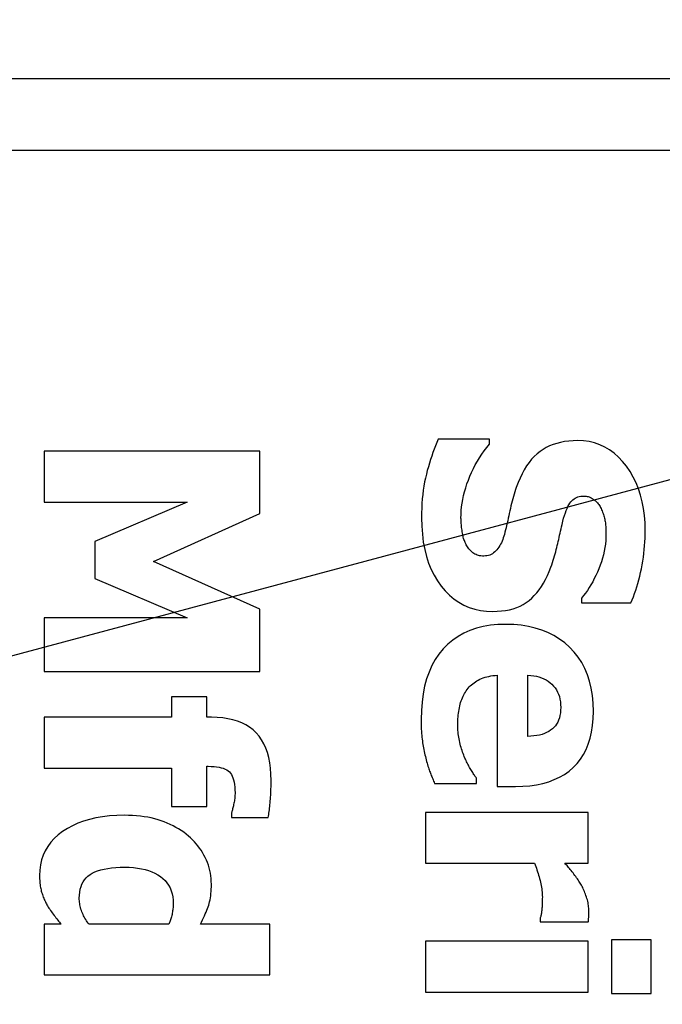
# Model space of a CAD drawing. Header units: millimetres. Extents: x -289 to 305, y -210 to 210.
# Tile 44 of 79: x -63.501 to -62.863, y 140.859 to 141.836. Entities that reach past the tile are written whole.
import ezdxf

# ---------------------------------------------------------------- set-up
doc = ezdxf.new("R2010")
doc.units = ezdxf.units.MM

# ---------------------------------------------------------------- blocks, each defined once
blk = doc.blocks.new('DTL0022')
at = {"color": 3, "linetype": 'Continuous'}
for p, q in [((-231.113556, -61), (-262.886444, -61)), ((-233, -62), (-261, -62)), ((-251.689881, -66.056396), (-251.708649, -66.102295)), ((-251.670456, -66.011352), (-251.689881, -66.056396)), ((-250.95723, -66.011352), (-251.670456, -66.011352)), ((-250.994614, -66.125366), (-250.95723, -66.079834)), ((-250.95723, -66.079834), (-250.95723, -66.011352)), ((-250.02237, -66.06726), (-250.073303, -66.083862)), ((-249.969345, -66.053589), (-250.02237, -66.06726)), ((-249.914215, -66.043091), (-249.969345, -66.053589)), ((-249.856995, -66.035522), (-249.914215, -66.043091)), ((-249.797684, -66.030883), (-249.856995, -66.035522)), ((-249.736267, -66.029419), (-249.797684, -66.030883)), ((-249.653656, -66.032959), (-249.736267, -66.029419)), ((-249.574234, -66.043701), (-249.653656, -66.032959)), ((-249.498032, -66.061523), (-249.574234, -66.043701)), ((-249.425034, -66.086548), (-249.498032, -66.061523)), ((-254.147751, -66.174438), (-257.147736, -66.174438)), ((-257.147736, -66.174438), (-257.147736, -66.883667)), ((-254.147751, -67.042846), (-254.147751, -66.174438)), ((-251.744278, -66.196167), (-251.761124, -66.244262)), ((-251.726792, -66.148803), (-251.744278, -66.196167)), ((-251.708649, -66.102295), (-251.726792, -66.148803)), ((-251.064087, -66.21936), (-251.030243, -66.171875)), ((-251.030243, -66.171875), (-250.994614, -66.125366)), ((-250.296738, -66.212768), (-250.335709, -66.248901)), ((-250.256088, -66.180542), (-250.296738, -66.212768)), ((-250.213532, -66.151855), (-250.256088, -66.180542)), ((-250.168884, -66.126098), (-250.213532, -66.151855)), ((-250.122147, -66.103515), (-250.168884, -66.126098)), ((-250.073303, -66.083862), (-250.122147, -66.103515)), ((-249.355225, -66.11853), (-249.425034, -66.086548)), ((-249.28862, -66.157837), (-249.355225, -66.11853)), ((-249.225235, -66.204223), (-249.28862, -66.157837)), ((-249.165039, -66.25769), (-249.225235, -66.204223)), ((-251.792877, -66.342651), (-251.807785, -66.392944)), ((-251.777313, -66.293091), (-251.792877, -66.342651)), ((-251.761124, -66.244262), (-251.777313, -66.293091)), ((-251.154999, -66.367309), (-251.126465, -66.317016)), ((-251.126465, -66.317016), (-251.096161, -66.2677)), ((-251.096161, -66.2677), (-251.064087, -66.21936)), ((-250.408554, -66.333008), (-250.442444, -66.380981)), ((-250.372986, -66.28894), (-250.408554, -66.333008)), ((-250.335709, -66.248901), (-250.372986, -66.28894)), ((-249.108048, -66.318237), (-249.165039, -66.25769)), ((-249.05426, -66.386108), (-249.108048, -66.318237)), ((-251.822052, -66.444092), (-251.835663, -66.495849)), ((-251.807785, -66.392944), (-251.822052, -66.444092)), ((-251.22995, -66.523559), (-251.206726, -66.470459)), ((-251.206726, -66.470459), (-251.181748, -66.418457)), ((-251.181748, -66.418457), (-251.154999, -66.367309)), ((-250.505142, -66.488891), (-250.533966, -66.548706)), ((-250.47464, -66.432983), (-250.505142, -66.488891)), ((-250.442444, -66.380981), (-250.47464, -66.432983)), ((-249.0047, -66.459106), (-249.05426, -66.386108)), ((-248.960343, -66.535766), (-249.0047, -66.459106)), ((-251.859604, -66.603515), (-251.869568, -66.659912)), ((-251.848297, -66.548828), (-251.859604, -66.603515)), ((-251.835663, -66.495849), (-251.848297, -66.548828)), ((-251.270905, -66.631714), (-251.251373, -66.577514)), ((-251.251373, -66.577514), (-251.22995, -66.523559)), ((-250.561081, -66.612426), (-250.586502, -66.680175)), ((-250.533966, -66.548706), (-250.561081, -66.612426)), ((-248.921204, -66.615967), (-248.960343, -66.535766)), ((-248.887284, -66.699707), (-248.921204, -66.615967)), ((-251.87822, -66.718017), (-251.885529, -66.77771)), ((-251.869568, -66.659912), (-251.87822, -66.718017)), ((-251.317139, -66.79248), (-251.303787, -66.739135)), ((-251.303787, -66.739135), (-251.288376, -66.685547)), ((-251.288376, -66.685547), (-251.270905, -66.631714)), ((-250.606812, -66.741577), (-250.616486, -66.772949)), ((-250.596817, -66.710693), (-250.606812, -66.741577)), ((-250.586502, -66.680175), (-250.596817, -66.710693)), ((-248.858582, -66.786987), (-248.887284, -66.699707)), ((-257.147736, -66.883667), (-255.159165, -66.883667)), ((-255.159165, -66.883667), (-256.442566, -67.429687)), ((-251.896164, -66.902099), (-251.899491, -66.966797)), ((-251.89151, -66.838989), (-251.896164, -66.902099)), ((-251.885529, -66.77771), (-251.89151, -66.838989)), ((-251.344879, -66.950317), (-251.337692, -66.898071)), ((-251.337692, -66.898071), (-251.328446, -66.845459)), ((-251.328446, -66.845459), (-251.317139, -66.79248)), ((-250.64357, -66.869873), (-250.651947, -66.903076)), ((-250.634857, -66.837158), (-250.64357, -66.869873)), ((-250.625839, -66.804809), (-250.634857, -66.837158)), ((-250.616486, -66.772949), (-250.625839, -66.804809)), ((-249.854416, -66.919433), (-249.841309, -66.898559)), ((-249.841309, -66.898559), (-249.827942, -66.880737)), ((-249.827942, -66.880737), (-249.813965, -66.865112)), ((-249.813965, -66.865112), (-249.799057, -66.851318)), ((-249.799057, -66.851318), (-249.783188, -66.839111)), ((-249.783188, -66.839111), (-249.766373, -66.828491)), ((-249.766373, -66.828491), (-249.748612, -66.819458)), ((-249.748612, -66.819458), (-249.729904, -66.812133)), ((-249.729904, -66.812133), (-249.710251, -66.806396)), ((-249.710251, -66.806396), (-249.689652, -66.802368)), ((-249.689652, -66.802368), (-249.668106, -66.799926)), ((-249.668106, -66.799926), (-249.6456, -66.799072)), ((-249.6456, -66.799072), (-249.630036, -66.79956)), ((-249.630036, -66.79956), (-249.614777, -66.801147)), ((-249.614777, -66.801147), (-249.599823, -66.803711)), ((-249.599823, -66.803711), (-249.585159, -66.807251)), ((-249.585159, -66.807251), (-249.570801, -66.811889)), ((-249.570801, -66.811889), (-249.556748, -66.817627)), ((-249.556748, -66.817627), (-249.542999, -66.824218)), ((-249.542999, -66.824218), (-249.529556, -66.831909)), ((-249.529556, -66.831909), (-249.516403, -66.840698)), ((-249.516403, -66.840698), (-249.503555, -66.850464)), ((-249.503555, -66.850464), (-249.491181, -66.860962)), ((-249.491181, -66.860962), (-249.479431, -66.871704)), ((-249.479431, -66.871704), (-249.468292, -66.883056)), ((-249.468292, -66.883056), (-249.457794, -66.894653)), ((-249.457794, -66.894653), (-249.447907, -66.906616)), ((-248.835098, -66.877807), (-248.858582, -66.786987)), ((-248.816834, -66.972168), (-248.835098, -66.877807)), ((-251.901489, -67.033203), (-251.902146, -67.101318)), ((-251.899491, -66.966797), (-251.901489, -67.033203)), ((-251.353104, -67.053955), (-251.350022, -67.002319)), ((-251.350022, -67.002319), (-251.344879, -66.950317)), ((-250.675156, -67.005615), (-250.68245, -67.040283)), ((-250.66774, -66.970947), (-250.675156, -67.005615)), ((-250.660004, -66.936767), (-250.66774, -66.970947)), ((-250.651947, -66.903076), (-250.660004, -66.936767)), ((-249.916016, -67.069458), (-249.904221, -67.033325)), ((-249.904221, -67.033325), (-249.892166, -67.000244)), ((-249.892166, -67.000244), (-249.879837, -66.970337)), ((-249.879837, -66.970337), (-249.867264, -66.943359)), ((-249.867264, -66.943359), (-249.854416, -66.919433)), ((-249.447907, -66.906616), (-249.438645, -66.918945)), ((-249.438645, -66.918945), (-249.430008, -66.931762)), ((-249.430008, -66.931762), (-249.421997, -66.944946)), ((-249.421997, -66.944946), (-249.414627, -66.958374)), ((-249.414627, -66.958374), (-249.407868, -66.97229)), ((-249.407868, -66.97229), (-249.40007, -66.989624)), ((-249.40007, -66.989624), (-249.392792, -67.006714)), ((-249.392792, -67.006714), (-249.386048, -67.023559)), ((-249.386048, -67.023559), (-249.379822, -67.040405)), ((-248.803787, -67.070068), (-248.816834, -66.972168)), ((-255.628601, -67.707763), (-254.147751, -67.042846)), ((-251.902146, -67.101318), (-251.899429, -67.218506)), ((-251.354141, -67.105346), (-251.353104, -67.053955)), ((-251.353989, -67.118652), (-251.354141, -67.105346)), ((-251.353577, -67.132812), (-251.353989, -67.118652)), ((-251.35286, -67.147705), (-251.353577, -67.132812)), ((-251.351883, -67.163452), (-251.35286, -67.147705)), ((-251.350601, -67.180175), (-251.351883, -67.163452)), ((-250.712433, -67.17456), (-250.720123, -67.207153)), ((-250.704819, -67.141601), (-250.712433, -67.17456)), ((-250.697281, -67.108276), (-250.704819, -67.141601)), ((-250.68982, -67.074463), (-250.697281, -67.108276)), ((-250.68245, -67.040283), (-250.68982, -67.074463)), ((-249.949829, -67.195923), (-249.938828, -67.150757)), ((-249.938828, -67.150757), (-249.927551, -67.10852)), ((-249.927551, -67.10852), (-249.916016, -67.069458)), ((-249.379822, -67.040405), (-249.374115, -67.057007)), ((-249.374115, -67.057007), (-249.368942, -67.073364)), ((-249.368942, -67.073364), (-249.364289, -67.089721)), ((-249.364289, -67.089721), (-249.360153, -67.105835)), ((-249.360153, -67.105835), (-249.356537, -67.121704)), ((-249.356537, -67.121704), (-249.353455, -67.137573)), ((-249.353455, -67.137573), (-249.350784, -67.153442)), ((-249.350784, -67.153442), (-249.348389, -67.1698)), ((-249.348389, -67.1698), (-249.346268, -67.186523)), ((-248.79596, -67.171508), (-248.803787, -67.070068)), ((-248.79335, -67.276611), (-248.79596, -67.171508)), ((-251.899429, -67.218506), (-251.891266, -67.33081)), ((-251.34906, -67.197509), (-251.350601, -67.180175)), ((-251.347229, -67.21582), (-251.34906, -67.197509)), ((-251.345108, -67.234863), (-251.347229, -67.21582)), ((-251.342713, -67.254883), (-251.345108, -67.234863)), ((-251.340027, -67.275512), (-251.342713, -67.254883)), ((-251.337052, -67.296264), (-251.340027, -67.275512)), ((-251.33374, -67.316284), (-251.337052, -67.296264)), ((-250.743698, -67.302124), (-250.751709, -67.333008)), ((-250.735764, -67.270874), (-250.743698, -67.302124)), ((-250.727905, -67.239258), (-250.735764, -67.270874)), ((-250.720123, -67.207153), (-250.727905, -67.239258)), ((-249.976914, -67.315063), (-249.9702, -67.285644)), ((-249.9702, -67.285644), (-249.963455, -67.255981)), ((-249.963455, -67.255981), (-249.956665, -67.226074)), ((-249.956665, -67.226074), (-249.949829, -67.195923)), ((-249.346268, -67.186523), (-249.344437, -67.203613)), ((-249.344437, -67.203613), (-249.34288, -67.221191)), ((-249.34288, -67.221191), (-249.341614, -67.239135)), ((-249.341614, -67.239135), (-249.340622, -67.257446)), ((-249.340622, -67.257446), (-249.33992, -67.276123)), ((-249.33992, -67.276123), (-249.339493, -67.295288)), ((-249.339493, -67.295288), (-249.339356, -67.314819)), ((-248.7939, -67.3302), (-248.79335, -67.276611)), ((-256.442566, -67.429687), (-256.442566, -67.943481)), ((-251.891266, -67.33081), (-251.87767, -67.43811)), ((-251.87767, -67.43811), (-251.858627, -67.540527)), ((-251.330124, -67.335327), (-251.33374, -67.316284)), ((-251.326172, -67.353637), (-251.330124, -67.335327)), ((-251.3219, -67.370971), (-251.326172, -67.353637)), ((-251.317307, -67.387573), (-251.3219, -67.370971)), ((-251.312393, -67.403442), (-251.317307, -67.387573)), ((-251.307144, -67.418335), (-251.312393, -67.403442)), ((-251.30159, -67.432495), (-251.307144, -67.418335)), ((-251.2957, -67.4458), (-251.30159, -67.432495)), ((-251.28859, -67.461303), (-251.2957, -67.4458)), ((-250.793518, -67.447387), (-250.804184, -67.468139)), ((-250.783631, -67.425781), (-250.793518, -67.447387)), ((-250.774506, -67.403686), (-250.783631, -67.425781)), ((-250.766144, -67.380737), (-250.774506, -67.403686)), ((-250.758545, -67.357177), (-250.766144, -67.380737)), ((-250.751709, -67.333008), (-250.758545, -67.357177)), ((-250.009857, -67.458984), (-250.003342, -67.430664)), ((-250.003342, -67.430664), (-249.996796, -67.402099)), ((-249.996796, -67.402099), (-249.990219, -67.373291)), ((-249.990219, -67.373291), (-249.983582, -67.34436)), ((-249.983582, -67.34436), (-249.976914, -67.315063)), ((-249.343308, -67.415893), (-249.348236, -67.465942)), ((-249.340347, -67.365478), (-249.343308, -67.415893)), ((-249.339356, -67.314819), (-249.340347, -67.365478)), ((-248.802063, -67.490478), (-248.798248, -67.437133)), ((-248.798248, -67.437133), (-248.795532, -67.383667)), ((-248.795532, -67.383667), (-248.7939, -67.3302)), ((-251.858627, -67.540527), (-251.834152, -67.637939)), ((-251.280914, -67.476318), (-251.28859, -67.461303)), ((-251.272705, -67.490844), (-251.280914, -67.476318)), ((-251.263947, -67.50476), (-251.272705, -67.490844)), ((-251.254654, -67.51831), (-251.263947, -67.50476)), ((-251.244812, -67.531372), (-251.254654, -67.51831)), ((-251.234421, -67.543945), (-251.244812, -67.531372)), ((-251.223496, -67.55603), (-251.234421, -67.543945)), ((-251.212021, -67.567627), (-251.223496, -67.55603)), ((-251.199997, -67.578735), (-251.212021, -67.567627)), ((-251.187317, -67.589111), (-251.199997, -67.578735)), ((-250.884369, -67.576416), (-250.900589, -67.589721)), ((-250.869003, -67.561401), (-250.884369, -67.576416)), ((-250.854477, -67.544555), (-250.869003, -67.561401)), ((-250.840744, -67.526489), (-250.854477, -67.544555)), ((-250.827789, -67.50769), (-250.840744, -67.526489)), ((-250.815598, -67.488281), (-250.827789, -67.50769)), ((-250.804184, -67.468139), (-250.815598, -67.488281)), ((-250.045975, -67.602173), (-250.037842, -67.572876)), ((-250.037842, -67.572876), (-250.030182, -67.543945)), ((-250.030182, -67.543945), (-250.02301, -67.515258)), ((-250.02301, -67.515258), (-250.016327, -67.487182)), ((-250.016327, -67.487182), (-250.009857, -67.458984)), ((-249.364044, -67.565429), (-249.374893, -67.614746)), ((-249.355148, -67.515869), (-249.364044, -67.565429)), ((-249.348236, -67.465942), (-249.355148, -67.515869)), ((-248.812943, -67.597046), (-248.806961, -67.543823)), ((-248.806961, -67.543823), (-248.802063, -67.490478)), ((-254.147751, -68.370605), (-255.628601, -67.707763)), ((-251.834152, -67.637939), (-251.80423, -67.730468)), ((-251.173859, -67.598388), (-251.187317, -67.589111)), ((-251.159592, -67.606567), (-251.173859, -67.598388)), ((-251.144562, -67.613647), (-251.159592, -67.606567)), ((-251.128723, -67.619629), (-251.144562, -67.613647)), ((-251.112122, -67.624511), (-251.128723, -67.619629)), ((-251.094727, -67.628296), (-251.112122, -67.624511)), ((-251.076538, -67.630981), (-251.094727, -67.628296)), ((-251.057572, -67.63269), (-251.076538, -67.630981)), ((-251.037811, -67.633178), (-251.057572, -67.63269)), ((-251.015671, -67.632324), (-251.037811, -67.633178)), ((-250.99437, -67.629638), (-251.015671, -67.632324)), ((-250.973923, -67.625244), (-250.99437, -67.629638)), ((-250.954315, -67.619018), (-250.973923, -67.625244)), ((-250.935562, -67.611084), (-250.954315, -67.619018)), ((-250.917648, -67.601318), (-250.935562, -67.611084)), ((-250.900589, -67.589721), (-250.917648, -67.601318)), ((-250.093933, -67.754638), (-250.083374, -67.723388)), ((-250.083374, -67.723388), (-250.073303, -67.692505)), ((-250.073303, -67.692505), (-250.063706, -67.661987)), ((-250.063706, -67.661987), (-250.054611, -67.631958)), ((-250.054611, -67.631958), (-250.045975, -67.602173)), ((-249.402542, -67.712646), (-249.419327, -67.76123)), ((-249.387741, -67.663818), (-249.402542, -67.712646)), ((-249.374893, -67.614746), (-249.387741, -67.663818)), ((-248.837418, -67.756469), (-248.828171, -67.703369)), ((-248.828171, -67.703369), (-248.820007, -67.650268)), ((-248.820007, -67.650268), (-248.812943, -67.597046)), ((-251.80423, -67.730468), (-251.768875, -67.818115)), ((-251.768875, -67.818115), (-251.728073, -67.900757)), ((-250.153214, -67.904785), (-250.128311, -67.847168)), ((-250.128311, -67.847168), (-250.104981, -67.786255)), ((-250.104981, -67.786255), (-250.093933, -67.754638)), ((-249.458267, -67.856933), (-249.47934, -67.902832)), ((-249.43808, -67.809448), (-249.458267, -67.856933)), ((-249.419327, -67.76123), (-249.43808, -67.809448)), ((-248.859009, -67.861938), (-248.847748, -67.809448)), ((-248.847748, -67.809448), (-248.837418, -67.756469)), ((-256.442566, -67.943481), (-255.159165, -68.489502)), ((-251.728073, -67.900757), (-251.681839, -67.978515)), ((-251.681839, -67.978515), (-251.630158, -68.051269)), ((-250.207642, -68.010498), (-250.179657, -67.959228)), ((-250.179657, -67.959228), (-250.153214, -67.904785)), ((-249.524155, -67.990356), (-249.547882, -68.03186)), ((-249.501312, -67.947387), (-249.524155, -67.990356)), ((-249.47934, -67.902832), (-249.501312, -67.947387)), ((-248.8974, -68.012573), (-248.883835, -67.963501)), ((-248.883835, -67.963501), (-248.871048, -67.913208)), ((-248.871048, -67.913208), (-248.859009, -67.861938)), ((-251.630158, -68.051269), (-251.574005, -68.118042)), ((-251.574005, -68.118042), (-251.514343, -68.177856)), ((-250.300934, -68.145019), (-250.268295, -68.103393)), ((-250.268295, -68.103393), (-250.237198, -68.058593)), ((-250.237198, -68.058593), (-250.207642, -68.010498)), ((-249.598023, -68.110473), (-249.624405, -68.147583)), ((-249.57251, -68.071899), (-249.598023, -68.110473)), ((-249.547882, -68.03186), (-249.57251, -68.071899)), ((-248.942673, -68.153198), (-248.926819, -68.107422)), ((-248.926819, -68.107422), (-248.911728, -68.060547)), ((-248.911728, -68.060547), (-248.8974, -68.012573)), ((-251.514343, -68.177856), (-251.451187, -68.230591)), ((-251.451187, -68.230591), (-251.384522, -68.276245)), ((-250.447495, -68.279663), (-250.408203, -68.250732)), ((-250.408203, -68.250732), (-250.370896, -68.21875)), ((-250.370896, -68.21875), (-250.335144, -68.183471)), ((-250.335144, -68.183471), (-250.300934, -68.145019)), ((-249.651688, -68.183349), (-249.679856, -68.217529)), ((-249.679856, -68.217529), (-249.679856, -68.283935)), ((-249.624405, -68.147583), (-249.651688, -68.183349)), ((-248.994827, -68.283935), (-248.976685, -68.241455)), ((-248.976685, -68.241455), (-248.95929, -68.197876)), ((-248.95929, -68.197876), (-248.942673, -68.153198)), ((-254.147751, -69.239013), (-254.147751, -68.370605)), ((-251.384522, -68.276245), (-251.314346, -68.314941)), ((-251.314346, -68.314941), (-251.240662, -68.346557)), ((-251.240662, -68.346557), (-251.163483, -68.371216)), ((-251.163483, -68.371216), (-251.082779, -68.388794)), ((-251.082779, -68.388794), (-250.998581, -68.399292)), ((-250.998581, -68.399292), (-250.910889, -68.402832)), ((-250.910889, -68.402832), (-250.84964, -68.401367)), ((-250.84964, -68.401367), (-250.790848, -68.396728)), ((-250.790848, -68.396728), (-250.734482, -68.38916)), ((-250.734482, -68.38916), (-250.680557, -68.37854)), ((-250.680557, -68.37854), (-250.629059, -68.364868)), ((-250.629059, -68.364868), (-250.580017, -68.348022)), ((-250.580017, -68.348022), (-250.533402, -68.328247)), ((-250.533402, -68.328247), (-250.489227, -68.305542)), ((-250.489227, -68.305542), (-250.447495, -68.279663)), ((-249.679856, -68.283935), (-248.994827, -68.283935)), ((-255.159165, -68.489502), (-257.147736, -68.489502)), ((-257.147736, -68.489502), (-257.147736, -69.239013)), ((-251.230728, -68.66748), (-251.315369, -68.705078)), ((-251.140885, -68.636841), (-251.230728, -68.66748)), ((-251.045853, -68.612915), (-251.140885, -68.636841)), ((-250.945618, -68.595825), (-251.045853, -68.612915)), ((-250.84018, -68.585571), (-250.945618, -68.595825)), ((-250.729553, -68.582153), (-250.84018, -68.585571)), ((-250.620972, -68.585327), (-250.729553, -68.582153)), ((-250.516876, -68.594848), (-250.620972, -68.585327)), ((-250.417237, -68.61084), (-250.516876, -68.594848)), ((-250.322083, -68.633056), (-250.417237, -68.61084)), ((-250.2314, -68.661743), (-250.322083, -68.633056)), ((-250.145188, -68.696777), (-250.2314, -68.661743)), ((-251.469055, -68.800659), (-251.538101, -68.858764)), ((-251.394806, -68.749511), (-251.469055, -68.800659)), ((-251.315369, -68.705078), (-251.394806, -68.749511)), ((-250.063446, -68.738159), (-250.145188, -68.696777)), ((-249.986176, -68.785888), (-250.063446, -68.738159)), ((-249.913391, -68.839966), (-249.986176, -68.785888)), ((-251.601944, -68.923706), (-251.660141, -68.994995)), ((-251.538101, -68.858764), (-251.601944, -68.923706)), ((-249.845062, -68.900512), (-249.913391, -68.839966)), ((-249.782288, -68.966675), (-249.845062, -68.900512)), ((-251.712204, -69.072265), (-251.758133, -69.155517)), ((-251.660141, -68.994995), (-251.712204, -69.072265)), ((-249.72612, -69.037964), (-249.782288, -68.966675)), ((-249.676544, -69.11438), (-249.72612, -69.037964)), ((-251.758133, -69.155517), (-251.797943, -69.244751)), ((-249.633591, -69.1958), (-249.676544, -69.11438)), ((-249.597244, -69.282226), (-249.633591, -69.1958)), ((-257.147736, -69.239013), (-254.147751, -69.239013)), ((-251.831635, -69.339966), (-251.859192, -69.441162)), ((-251.797943, -69.244751), (-251.831635, -69.339966)), ((-251.134094, -69.367431), (-251.113373, -69.355835)), ((-251.113373, -69.355835), (-251.091705, -69.34497)), ((-251.091705, -69.34497), (-251.069, -69.335083)), ((-251.069, -69.335083), (-251.045273, -69.326172)), ((-251.045273, -69.326172), (-251.020523, -69.318115)), ((-251.020523, -69.318115), (-250.994751, -69.311035)), ((-250.994751, -69.311035), (-250.967941, -69.304809)), ((-250.967941, -69.304809), (-250.940109, -69.29956)), ((-250.940109, -69.29956), (-250.91124, -69.295166)), ((-250.91124, -69.295166), (-250.881363, -69.29187)), ((-250.881363, -69.29187), (-250.850434, -69.289306)), ((-250.850434, -69.289306), (-250.850434, -70.834717)), ((-250.425324, -70.139526), (-250.425324, -69.287353)), ((-250.425324, -69.287353), (-250.383896, -69.290771)), ((-250.383896, -69.290771), (-250.344254, -69.296264)), ((-250.344254, -69.296264), (-250.306366, -69.303955)), ((-250.306366, -69.303955), (-250.270264, -69.313598)), ((-250.270264, -69.313598), (-250.235932, -69.325317)), ((-250.235932, -69.325317), (-250.203369, -69.339233)), ((-250.203369, -69.339233), (-250.172592, -69.355102)), ((-250.172592, -69.355102), (-250.14357, -69.373047)), ((-249.567505, -69.373901), (-249.597244, -69.282226)), ((-251.859192, -69.441162), (-251.880631, -69.54834)), ((-251.281601, -69.504883), (-251.268677, -69.486694)), ((-251.268677, -69.486694), (-251.254883, -69.469238)), ((-251.254883, -69.469238), (-251.240235, -69.452514)), ((-251.240235, -69.452514), (-251.224701, -69.436523)), ((-251.224701, -69.436523), (-251.208313, -69.421264)), ((-251.208313, -69.421264), (-251.191055, -69.406738)), ((-251.191055, -69.406738), (-251.172928, -69.392944)), ((-251.172928, -69.392944), (-251.153946, -69.379883)), ((-251.153946, -69.379883), (-251.134094, -69.367431)), ((-250.14357, -69.373047), (-250.116333, -69.393188)), ((-250.116333, -69.393188), (-250.090866, -69.415283)), ((-250.090866, -69.415283), (-250.06752, -69.439331)), ((-250.06752, -69.439331), (-250.046631, -69.46521)), ((-250.046631, -69.46521), (-250.028183, -69.492798)), ((-250.028183, -69.492798), (-250.012207, -69.522339)), ((-249.544388, -69.470581), (-249.567505, -69.373901)), ((-249.527863, -69.572265), (-249.544388, -69.470581)), ((-254.885163, -69.591552), (-255.376755, -69.591552)), ((-255.376755, -69.591552), (-255.376755, -69.873657)), ((-254.885163, -69.873657), (-254.885163, -69.591552)), ((-251.880631, -69.54834), (-251.89595, -69.661499)), ((-251.351761, -69.646606), (-251.343857, -69.624633)), ((-251.343857, -69.624633), (-251.335251, -69.603149)), ((-251.335251, -69.603149), (-251.325928, -69.582275)), ((-251.325928, -69.582275), (-251.315903, -69.562011)), ((-251.315903, -69.562011), (-251.305176, -69.542358)), ((-251.305176, -69.542358), (-251.293747, -69.523315)), ((-251.293747, -69.523315), (-251.281601, -69.504883)), ((-250.012207, -69.522339), (-249.998688, -69.553467)), ((-249.998688, -69.553467), (-249.987625, -69.586548)), ((-249.987625, -69.586548), (-249.979035, -69.621338)), ((-249.979035, -69.621338), (-249.972885, -69.657959)), ((-249.517945, -69.679077), (-249.527863, -69.572265)), ((-251.89595, -69.661499), (-251.905136, -69.780761)), ((-251.385132, -69.791015), (-251.381058, -69.765747)), ((-251.381058, -69.765747), (-251.376435, -69.740844)), ((-251.376435, -69.740844), (-251.371262, -69.71643)), ((-251.371262, -69.71643), (-251.365463, -69.692627)), ((-251.365463, -69.692627), (-251.358963, -69.669311)), ((-251.358963, -69.669311), (-251.351761, -69.646606)), ((-249.972885, -69.657959), (-249.969193, -69.696411)), ((-249.969193, -69.696411), (-249.967972, -69.736572)), ((-249.967972, -69.736572), (-249.969132, -69.775879)), ((-249.514649, -69.791015), (-249.517945, -69.679077)), ((-255.376755, -69.873657), (-257.147736, -69.873657)), ((-257.147736, -69.873657), (-257.147736, -70.578735)), ((-254.822693, -69.873657), (-254.885163, -69.873657)), ((-254.74176, -69.875854), (-254.822693, -69.873657)), ((-254.664978, -69.882324), (-254.74176, -69.875854)), ((-254.592346, -69.893188), (-254.664978, -69.882324)), ((-254.523865, -69.908447), (-254.592346, -69.893188)), ((-254.459534, -69.927978), (-254.523865, -69.908447)), ((-251.905136, -69.780761), (-251.908203, -69.905883)), ((-251.908203, -69.905883), (-251.90802, -69.940429)), ((-251.39737, -69.924072), (-251.396012, -69.896606)), ((-251.396012, -69.896606), (-251.394104, -69.869507)), ((-251.394104, -69.869507), (-251.391663, -69.842895)), ((-251.391663, -69.842895), (-251.388672, -69.816772)), ((-251.388672, -69.816772), (-251.385132, -69.791015)), ((-249.997177, -69.912109), (-250.01004, -69.94104)), ((-249.986664, -69.881225), (-249.997177, -69.912109)), ((-249.978485, -69.848144), (-249.986664, -69.881225)), ((-249.972641, -69.81311), (-249.978485, -69.848144)), ((-249.969132, -69.775879), (-249.972641, -69.81311)), ((-249.525849, -69.988647), (-249.517441, -69.892456)), ((-249.517441, -69.892456), (-249.514649, -69.791015)), ((-254.399353, -69.951904), (-254.459534, -69.927978)), ((-254.343323, -69.980224), (-254.399353, -69.951904)), ((-254.291443, -70.012939), (-254.343323, -69.980224)), ((-254.243714, -70.049926), (-254.291443, -70.012939)), ((-251.90802, -69.940429), (-251.907517, -69.973877)), ((-251.907517, -69.973877), (-251.906662, -70.006225)), ((-251.906662, -70.006225), (-251.905457, -70.037597)), ((-251.905457, -70.037597), (-251.903916, -70.067749)), ((-251.398453, -69.980346), (-251.398194, -69.952026)), ((-251.398194, -70.005005), (-251.398453, -69.980346)), ((-251.398194, -69.952026), (-251.39737, -69.924072)), ((-251.39737, -70.029419), (-251.398194, -70.005005)), ((-251.396012, -70.053833), (-251.39737, -70.029419)), ((-250.084824, -70.035766), (-250.109268, -70.054443)), ((-250.062622, -70.015258), (-250.084824, -70.035766)), ((-250.042755, -69.992553), (-250.062622, -70.015258)), ((-250.025223, -69.967895), (-250.042755, -69.992553)), ((-250.01004, -69.94104), (-250.025223, -69.967895)), ((-249.539856, -70.079712), (-249.525849, -69.988647)), ((-254.200134, -70.091186), (-254.243714, -70.049926)), ((-254.160706, -70.136963), (-254.200134, -70.091186)), ((-254.125427, -70.187256), (-254.160706, -70.136963)), ((-251.903916, -70.067749), (-251.902039, -70.096924)), ((-251.902039, -70.096924), (-251.899811, -70.125122)), ((-251.899811, -70.125122), (-251.897232, -70.152099)), ((-251.897232, -70.152099), (-251.894318, -70.1781)), ((-251.894318, -70.1781), (-251.891068, -70.203003)), ((-251.394104, -70.078125), (-251.396012, -70.053833)), ((-251.391663, -70.102295), (-251.394104, -70.078125)), ((-251.388672, -70.126465), (-251.391663, -70.102295)), ((-251.385132, -70.150512), (-251.388672, -70.126465)), ((-251.381058, -70.174438), (-251.385132, -70.150512)), ((-251.376435, -70.198364), (-251.381058, -70.174438)), ((-250.381668, -70.137451), (-250.425324, -70.139526)), ((-250.340134, -70.133545), (-250.381668, -70.137451)), ((-250.300751, -70.127685), (-250.340134, -70.133545)), ((-250.263489, -70.120117), (-250.300751, -70.127685)), ((-250.228378, -70.110595), (-250.263489, -70.120117)), ((-250.195389, -70.099365), (-250.228378, -70.110595)), ((-250.164551, -70.086181), (-250.195389, -70.099365)), ((-250.135834, -70.071289), (-250.164551, -70.086181)), ((-250.109268, -70.054443), (-250.135834, -70.071289)), ((-249.584656, -70.246338), (-249.559448, -70.165649)), ((-249.559448, -70.165649), (-249.539856, -70.079712)), ((-254.094299, -70.241943), (-254.125427, -70.187256)), ((-254.067322, -70.301025), (-254.094299, -70.241943)), ((-254.044495, -70.364746), (-254.067322, -70.301025)), ((-251.891068, -70.203003), (-251.887512, -70.227295)), ((-251.887512, -70.227295), (-251.883698, -70.251465)), ((-251.883698, -70.251465), (-251.879624, -70.275512)), ((-251.879624, -70.275512), (-251.875275, -70.299438)), ((-251.875275, -70.299438), (-251.870667, -70.32312)), ((-251.371262, -70.222168), (-251.376435, -70.198364)), ((-251.365647, -70.245727), (-251.371262, -70.222168)), ((-251.359696, -70.268921), (-251.365647, -70.245727)), ((-251.353394, -70.291748), (-251.359696, -70.268921)), ((-251.346756, -70.314087), (-251.353394, -70.291748)), ((-251.339783, -70.336059), (-251.346756, -70.314087)), ((-249.651871, -70.392334), (-249.615463, -70.321899)), ((-249.615463, -70.321899), (-249.584656, -70.246338)), ((-254.025818, -70.432861), (-254.044495, -70.364746)), ((-254.011292, -70.505493), (-254.025818, -70.432861)), ((-251.870667, -70.32312), (-251.865799, -70.346801)), ((-251.865799, -70.346801), (-251.860672, -70.370239)), ((-251.860672, -70.370239), (-251.855286, -70.393554)), ((-251.855286, -70.393554), (-251.84964, -70.416748)), ((-251.84964, -70.416748), (-251.84372, -70.439819)), ((-251.84372, -70.439819), (-251.837692, -70.464233)), ((-251.332459, -70.357544), (-251.339783, -70.336059)), ((-251.324784, -70.378784), (-251.332459, -70.357544)), ((-251.316773, -70.399536), (-251.324784, -70.378784)), ((-251.308426, -70.4198), (-251.316773, -70.399536)), ((-251.299729, -70.439819), (-251.308426, -70.4198)), ((-251.292023, -70.456909), (-251.299729, -70.439819)), ((-251.28418, -70.473877), (-251.292023, -70.456909)), ((-249.741486, -70.517822), (-249.693878, -70.457641)), ((-249.693878, -70.457641), (-249.651871, -70.392334)), ((-257.147736, -70.578735), (-255.376755, -70.578735)), ((-255.376755, -70.578735), (-255.376755, -71.114746)), ((-254.885163, -71.114746), (-254.885163, -70.554565)), ((-254.885163, -70.554565), (-254.86702, -70.554565)), ((-254.86702, -70.554565), (-254.825272, -70.55542)), ((-254.825272, -70.55542), (-254.78627, -70.557739)), ((-254.78627, -70.557739), (-254.75, -70.561645)), ((-254.75, -70.561645), (-254.716477, -70.567016)), ((-254.716477, -70.567016), (-254.6857, -70.573974)), ((-254.6857, -70.573974), (-254.657654, -70.582519)), ((-254.657654, -70.582519), (-254.63234, -70.592651)), ((-254.63234, -70.592651), (-254.609772, -70.604248)), ((-254.000916, -70.582519), (-254.011292, -70.505493)), ((-253.99469, -70.664062), (-254.000916, -70.582519)), ((-251.837692, -70.464233), (-251.83168, -70.487549)), ((-251.83168, -70.487549), (-251.825684, -70.509887)), ((-251.825684, -70.509887), (-251.819702, -70.531128)), ((-251.819702, -70.531128), (-251.813751, -70.551391)), ((-251.813751, -70.551391), (-251.807816, -70.570434)), ((-251.807816, -70.570434), (-251.801911, -70.588501)), ((-251.801911, -70.588501), (-251.796021, -70.605468)), ((-251.276215, -70.4906), (-251.28418, -70.473877)), ((-251.268143, -70.506958), (-251.276215, -70.4906)), ((-251.259949, -70.523193), (-251.268143, -70.506958)), ((-251.251618, -70.539062), (-251.259949, -70.523193)), ((-251.243179, -70.554687), (-251.251618, -70.539062)), ((-251.234619, -70.570068), (-251.243179, -70.554687)), ((-251.225937, -70.585083), (-251.234619, -70.570068)), ((-251.217133, -70.599975), (-251.225937, -70.585083)), ((-249.853119, -70.622558), (-249.794693, -70.572754)), ((-249.794693, -70.572754), (-249.741486, -70.517822)), ((-254.609772, -70.604248), (-254.589951, -70.617431)), ((-254.589951, -70.617431), (-254.572861, -70.632202)), ((-254.572861, -70.632202), (-254.557938, -70.649048)), ((-254.557938, -70.649048), (-254.544571, -70.668701)), ((-254.544571, -70.668701), (-254.532791, -70.690918)), ((-254.532791, -70.690918), (-254.522583, -70.715942)), ((-254.522583, -70.715942), (-254.513931, -70.743774)), ((-253.992615, -70.75), (-253.99469, -70.664062)), ((-251.796021, -70.605468), (-251.790146, -70.621338)), ((-251.790146, -70.621338), (-251.784287, -70.63623)), ((-251.784287, -70.63623), (-251.778397, -70.650634)), ((-251.778397, -70.650634), (-251.7724, -70.665405)), ((-251.7724, -70.665405), (-251.766312, -70.680542)), ((-251.766312, -70.680542), (-251.760117, -70.6958)), ((-251.760117, -70.6958), (-251.753815, -70.711548)), ((-251.753815, -70.711548), (-251.747421, -70.727539)), ((-251.747421, -70.727539), (-251.740921, -70.743774)), ((-251.208359, -70.61438), (-251.217133, -70.599975)), ((-251.199799, -70.628296), (-251.208359, -70.61438)), ((-251.191437, -70.641601), (-251.199799, -70.628296)), ((-251.183273, -70.654419), (-251.191437, -70.641601)), ((-251.175324, -70.666748), (-251.183273, -70.654419)), ((-251.167572, -70.678344), (-251.175324, -70.666748)), ((-251.160004, -70.689575), (-251.167572, -70.678344)), ((-251.152649, -70.700195), (-251.160004, -70.689575)), ((-251.145508, -70.710327), (-251.152649, -70.700195)), ((-251.13855, -70.719848), (-251.145508, -70.710327)), ((-251.13855, -70.794433), (-251.13855, -70.719848)), ((-250.057419, -70.740356), (-249.984482, -70.706299)), ((-249.984482, -70.706299), (-249.916397, -70.666992)), ((-249.916397, -70.666992), (-249.853119, -70.622558)), ((-254.513931, -70.743774), (-254.506867, -70.77417)), ((-254.506867, -70.77417), (-254.501358, -70.807373)), ((-254.501358, -70.807373), (-254.497437, -70.843383)), ((-254.497437, -70.843383), (-254.495072, -70.881958)), ((-253.995377, -70.898193), (-253.994385, -70.869384)), ((-253.994385, -70.869384), (-253.993607, -70.840088)), ((-253.993607, -70.840088), (-253.993057, -70.810547)), ((-253.993057, -70.810547), (-253.992722, -70.780517)), ((-253.992722, -70.780517), (-253.992615, -70.75)), ((-251.740921, -70.743774), (-251.734329, -70.760376)), ((-251.734329, -70.760376), (-251.727616, -70.777221)), ((-251.727616, -70.777221), (-251.720825, -70.794433)), ((-251.720825, -70.794433), (-251.13855, -70.794433)), ((-250.850434, -70.834717), (-250.596573, -70.834717)), ((-250.596573, -70.834717), (-250.494629, -70.832031)), ((-250.494629, -70.832031), (-250.397522, -70.824218)), ((-250.397522, -70.824218), (-250.305237, -70.811157)), ((-250.305237, -70.811157), (-250.217804, -70.792724)), ((-250.217804, -70.792724), (-250.135193, -70.769165)), ((-250.135193, -70.769165), (-250.057419, -70.740356)), ((-254.499069, -71.002197), (-254.501175, -71.018432)), ((-254.497345, -70.985962), (-254.499069, -71.002197)), ((-254.496018, -70.970092), (-254.497345, -70.985962)), ((-254.495056, -70.954345), (-254.496018, -70.970092)), ((-254.495072, -70.881958), (-254.494293, -70.92334)), ((-254.494476, -70.93872), (-254.495056, -70.954345)), ((-254.494293, -70.92334), (-254.494476, -70.93872)), ((-254.001587, -71.009399), (-253.999695, -70.982177)), ((-253.999695, -70.982177), (-253.998047, -70.95459)), ((-253.998047, -70.95459), (-253.996597, -70.926513)), ((-253.996597, -70.926513), (-253.995377, -70.898193)), ((-255.376755, -71.114746), (-254.885163, -71.114746)), ((-254.524277, -71.132812), (-254.527619, -71.146728)), ((-254.520798, -71.11792), (-254.524277, -71.132812)), ((-254.517182, -71.102173), (-254.520798, -71.11792)), ((-254.513428, -71.085449), (-254.517182, -71.102173)), ((-254.509796, -71.068481), (-254.513428, -71.085449)), ((-254.506531, -71.051635), (-254.509796, -71.068481)), ((-254.503662, -71.034912), (-254.506531, -71.051635)), ((-254.501175, -71.018432), (-254.503662, -71.034912)), ((-254.016541, -71.160034), (-254.013687, -71.136718)), ((-254.013687, -71.136718), (-254.010971, -71.112671)), ((-254.010971, -71.112671), (-254.008408, -71.08789)), ((-254.008408, -71.08789), (-254.005982, -71.062378)), ((-254.005982, -71.062378), (-254.003693, -71.036133)), ((-254.003693, -71.036133), (-254.001587, -71.009399)), ((-256.427826, -71.271728), (-256.515625, -71.291992)), ((-256.335724, -71.255859), (-256.427826, -71.271728)), ((-256.239319, -71.244629), (-256.335724, -71.255859)), ((-256.138611, -71.237915), (-256.239319, -71.244629)), ((-256.03357, -71.235595), (-256.138611, -71.237915)), ((-255.975128, -71.236328), (-256.03357, -71.235595)), ((-255.918244, -71.238647), (-255.975128, -71.236328)), ((-255.862946, -71.242553), (-255.918244, -71.238647)), ((-255.809204, -71.247802), (-255.862946, -71.242553)), ((-255.75705, -71.25476), (-255.809204, -71.247802)), ((-255.706452, -71.263183), (-255.75705, -71.25476)), ((-255.65744, -71.273071), (-255.706452, -71.263183)), ((-255.609986, -71.284668), (-255.65744, -71.273071)), ((-254.542175, -71.202881), (-254.544663, -71.211425)), ((-254.544663, -71.211425), (-254.544663, -71.265869)), ((-254.544663, -71.265869), (-254.032898, -71.265869)), ((-254.539536, -71.193481), (-254.542175, -71.202881)), ((-254.536774, -71.183227), (-254.539536, -71.193481)), ((-254.533859, -71.171997), (-254.536774, -71.183227)), ((-254.530808, -71.15979), (-254.533859, -71.171997)), ((-254.527619, -71.146728), (-254.530808, -71.15979)), ((-254.032898, -71.265869), (-254.029343, -71.246093)), ((-254.029343, -71.246093), (-254.02594, -71.225708)), ((-254.02594, -71.225708), (-254.022659, -71.20459)), ((-254.022659, -71.20459), (-254.019531, -71.182617)), ((-254.019531, -71.182617), (-254.016541, -71.160034)), ((-249.585159, -71.197387), (-251.847748, -71.197387)), ((-251.847748, -71.197387), (-251.847748, -71.902466)), ((-249.585159, -71.902466), (-249.585159, -71.197387)), ((-256.753082, -71.380005), (-256.823639, -71.418335)), ((-256.678253, -71.346191), (-256.753082, -71.380005)), ((-256.599091, -71.316894), (-256.678253, -71.346191)), ((-256.515625, -71.291992), (-256.599091, -71.316894)), ((-255.564118, -71.297607), (-255.609986, -71.284668)), ((-255.519806, -71.312133), (-255.564118, -71.297607)), ((-255.476853, -71.328125), (-255.519806, -71.312133)), ((-255.435028, -71.345092), (-255.476853, -71.328125)), ((-255.394333, -71.363403), (-255.435028, -71.345092)), ((-255.354752, -71.382812), (-255.394333, -71.363403)), ((-255.316315, -71.40332), (-255.354752, -71.382812)), ((-255.279007, -71.425049), (-255.316315, -71.40332)), ((-256.950714, -71.508056), (-257.005188, -71.557983)), ((-256.889862, -71.461303), (-256.950714, -71.508056)), ((-256.823639, -71.418335), (-256.889862, -71.461303)), ((-255.242813, -71.447998), (-255.279007, -71.425049)), ((-255.207764, -71.472046), (-255.242813, -71.447998)), ((-255.173828, -71.497314), (-255.207764, -71.472046)), ((-255.141037, -71.523681), (-255.173828, -71.497314)), ((-255.112229, -71.548828), (-255.141037, -71.523681)), ((-255.084656, -71.574951), (-255.112229, -71.548828)), ((-257.094879, -71.667602), (-257.130127, -71.727173)), ((-257.053223, -71.611206), (-257.094879, -71.667602)), ((-257.005188, -71.557983), (-257.053223, -71.611206)), ((-255.058319, -71.602173), (-255.084656, -71.574951)), ((-255.033203, -71.630371), (-255.058319, -71.602173)), ((-255.009308, -71.659668), (-255.033203, -71.630371)), ((-254.986664, -71.690063), (-255.009308, -71.659668)), ((-254.965225, -71.721435), (-254.986664, -71.690063)), ((-257.158936, -71.790039), (-257.181366, -71.856201)), ((-257.130127, -71.727173), (-257.158936, -71.790039)), ((-254.945038, -71.753906), (-254.965225, -71.721435)), ((-254.926071, -71.787353), (-254.945038, -71.753906)), ((-254.908325, -71.821899), (-254.926071, -71.787353)), ((-254.89206, -71.857177), (-254.908325, -71.821899)), ((-257.197388, -71.925415), (-257.207001, -71.998047)), ((-257.181366, -71.856201), (-257.197388, -71.925415)), ((-256.209503, -71.966064), (-256.151886, -71.960937)), ((-256.151886, -71.960937), (-256.090546, -71.957885)), ((-256.090546, -71.957885), (-256.025513, -71.956909)), ((-256.025513, -71.956909), (-255.963257, -71.95813)), ((-255.963257, -71.95813), (-255.903824, -71.962036)), ((-255.903824, -71.962036), (-255.847214, -71.968383)), ((-254.877503, -71.892822), (-254.89206, -71.857177)), ((-254.864655, -71.928955), (-254.877503, -71.892822)), ((-254.853516, -71.965332), (-254.864655, -71.928955)), ((-251.847748, -71.902466), (-250.332642, -71.902466)), ((-250.332642, -71.902466), (-250.323898, -71.925537)), ((-250.323898, -71.925537), (-250.315399, -71.94873)), ((-250.315399, -71.94873), (-250.307129, -71.972046)), ((-249.900437, -71.912597), (-249.909546, -71.902466)), ((-249.909546, -71.902466), (-249.585159, -71.902466)), ((-249.890885, -71.92334), (-249.900437, -71.912597)), ((-249.88086, -71.934814), (-249.890885, -71.92334)), ((-249.870377, -71.947143), (-249.88086, -71.934814)), ((-249.859421, -71.960205), (-249.870377, -71.947143)), ((-249.848007, -71.973999), (-249.859421, -71.960205)), ((-257.207001, -71.998047), (-257.210205, -72.07373)), ((-257.210205, -72.07373), (-257.209992, -72.096435)), ((-257.209992, -72.096435), (-257.209412, -72.118408)), ((-256.562744, -72.10437), (-256.537384, -72.0802)), ((-256.537384, -72.0802), (-256.509064, -72.058593)), ((-256.509064, -72.058593), (-256.477387, -72.039306)), ((-256.477387, -72.039306), (-256.442017, -72.021972)), ((-256.442017, -72.021972), (-256.402924, -72.006714)), ((-256.402924, -72.006714), (-256.360138, -71.99353)), ((-256.360138, -71.99353), (-256.313629, -71.9823)), ((-256.313629, -71.9823), (-256.263428, -71.973144)), ((-256.263428, -71.973144), (-256.209503, -71.966064)), ((-255.847214, -71.968383), (-255.793411, -71.977417)), ((-255.793411, -71.977417), (-255.742447, -71.988891)), ((-255.742447, -71.988891), (-255.69429, -72.002929)), ((-255.69429, -72.002929), (-255.648956, -72.019531)), ((-255.648956, -72.019531), (-255.606445, -72.038818)), ((-255.606445, -72.038818), (-255.566757, -72.060547)), ((-255.566757, -72.060547), (-255.529877, -72.084839)), ((-255.529877, -72.084839), (-255.496201, -72.111694)), ((-254.844101, -72.002197), (-254.853516, -71.965332)), ((-254.836395, -72.03955), (-254.844101, -72.002197)), ((-254.830399, -72.077148), (-254.836395, -72.03955)), ((-254.826126, -72.115234), (-254.830399, -72.077148)), ((-250.307129, -71.972046), (-250.299118, -71.995483)), ((-250.299118, -71.995483), (-250.291336, -72.019165)), ((-250.291336, -72.019165), (-250.283798, -72.042846)), ((-250.283798, -72.042846), (-250.276505, -72.066772)), ((-250.276505, -72.066772), (-250.269455, -72.09082)), ((-250.269455, -72.09082), (-250.26265, -72.114868)), ((-249.836136, -71.988403), (-249.848007, -71.973999)), ((-249.823792, -72.003662), (-249.836136, -71.988403)), ((-249.81099, -72.019775), (-249.823792, -72.003662)), ((-249.797714, -72.036499), (-249.81099, -72.019775)), ((-249.7845, -72.053467), (-249.797714, -72.036499)), ((-249.771805, -72.07019), (-249.7845, -72.053467)), ((-249.759674, -72.086548), (-249.771805, -72.07019)), ((-249.748078, -72.102539), (-249.759674, -72.086548)), ((-257.209412, -72.118408), (-257.208405, -72.13977)), ((-257.208405, -72.13977), (-257.20697, -72.160522)), ((-257.20697, -72.160522), (-257.20517, -72.180542)), ((-257.20517, -72.180542), (-257.202942, -72.199951)), ((-257.202942, -72.199951), (-257.200348, -72.21875)), ((-257.200348, -72.21875), (-257.197296, -72.236816)), ((-257.197296, -72.236816), (-257.193878, -72.254394)), ((-256.644745, -72.262817), (-256.634308, -72.226074)), ((-256.634308, -72.226074), (-256.62088, -72.191894)), ((-256.62088, -72.191894), (-256.604492, -72.160156)), ((-256.604492, -72.160156), (-256.585114, -72.130981)), ((-256.585114, -72.130981), (-256.562744, -72.10437)), ((-255.496201, -72.111694), (-255.466049, -72.140991)), ((-255.466049, -72.140991), (-255.439453, -72.172973)), ((-255.439453, -72.172973), (-255.416413, -72.207275)), ((-255.416413, -72.207275), (-255.396912, -72.244262)), ((-254.823548, -72.153686), (-254.826126, -72.115234)), ((-254.824188, -72.260986), (-254.823075, -72.227417)), ((-254.822693, -72.192627), (-254.823548, -72.153686)), ((-254.823075, -72.227417), (-254.822693, -72.192627)), ((-250.26265, -72.114868), (-250.256088, -72.139282)), ((-250.256088, -72.139282), (-250.249954, -72.163452)), ((-250.249954, -72.163452), (-250.244476, -72.1875)), ((-250.244476, -72.1875), (-250.239639, -72.211425)), ((-250.239639, -72.211425), (-250.235443, -72.234985)), ((-250.235443, -72.234985), (-250.231903, -72.2583)), ((-249.73703, -72.118286), (-249.748078, -72.102539)), ((-249.726517, -72.133789), (-249.73703, -72.118286)), ((-249.716553, -72.148925), (-249.726517, -72.133789)), ((-249.707138, -72.163818), (-249.716553, -72.148925)), ((-249.698258, -72.178344), (-249.707138, -72.163818)), ((-249.689926, -72.192627), (-249.698258, -72.178344)), ((-249.680786, -72.208252), (-249.689926, -72.192627)), ((-249.671921, -72.224243), (-249.680786, -72.208252)), ((-249.6633, -72.240844), (-249.671921, -72.224243)), ((-257.193878, -72.254394), (-257.190064, -72.27124)), ((-257.190064, -72.27124), (-257.185822, -72.287719)), ((-257.185822, -72.287719), (-257.181183, -72.304321)), ((-257.181183, -72.304321), (-257.176148, -72.320923)), ((-257.176148, -72.320923), (-257.170716, -72.337646)), ((-257.170716, -72.337646), (-257.164887, -72.35437)), ((-257.164887, -72.35437), (-257.158631, -72.371093)), ((-257.158631, -72.371093), (-257.151978, -72.387817)), ((-256.658142, -72.388061), (-256.656677, -72.34375)), ((-256.656677, -72.34375), (-256.652191, -72.302002)), ((-256.652191, -72.302002), (-256.644745, -72.262817)), ((-255.396912, -72.244262), (-255.380951, -72.283691)), ((-255.380951, -72.283691), (-255.368546, -72.325683)), ((-255.368546, -72.325683), (-255.35968, -72.370117)), ((-255.35968, -72.370117), (-255.354355, -72.417114)), ((-254.836121, -72.382568), (-254.832016, -72.354004)), ((-254.832016, -72.354004), (-254.828659, -72.324341)), ((-254.828659, -72.324341), (-254.82605, -72.293335)), ((-254.82605, -72.293335), (-254.824188, -72.260986)), ((-250.231903, -72.2583), (-250.229004, -72.281494)), ((-250.229004, -72.281494), (-250.226746, -72.304443)), ((-250.226746, -72.304443), (-250.225128, -72.327148)), ((-250.225128, -72.327148), (-250.224167, -72.349609)), ((-250.224167, -72.349609), (-250.223847, -72.371948)), ((-250.223847, -72.371948), (-250.223923, -72.390258)), ((-249.654953, -72.257934), (-249.6633, -72.240844)), ((-249.646866, -72.275512), (-249.654953, -72.257934)), ((-249.639038, -72.293579), (-249.646866, -72.275512)), ((-249.63147, -72.312133), (-249.639038, -72.293579)), ((-249.624161, -72.331299), (-249.63147, -72.312133)), ((-249.617127, -72.35083), (-249.624161, -72.331299)), ((-249.610352, -72.370971), (-249.617127, -72.35083)), ((-249.604035, -72.391113), (-249.610352, -72.370971)), ((-257.151978, -72.387817), (-257.144928, -72.404663)), ((-257.144928, -72.404663), (-257.137482, -72.421508)), ((-257.137482, -72.421508), (-257.129608, -72.438476)), ((-257.129608, -72.438476), (-257.122833, -72.451904)), ((-257.122833, -72.451904), (-257.115418, -72.46582)), ((-257.115418, -72.46582), (-257.107361, -72.480224)), ((-257.107361, -72.480224), (-257.098664, -72.494995)), ((-257.098664, -72.494995), (-257.089325, -72.510254)), ((-257.089325, -72.510254), (-257.079315, -72.525879)), ((-256.657807, -72.406616), (-256.658142, -72.388061)), ((-256.656708, -72.425171), (-256.657807, -72.406616)), ((-256.654907, -72.443847), (-256.656708, -72.425171)), ((-256.652344, -72.462524), (-256.654907, -72.443847)), ((-256.649079, -72.481201), (-256.652344, -72.462524)), ((-256.645111, -72.5), (-256.649079, -72.481201)), ((-256.640381, -72.518799), (-256.645111, -72.5)), ((-255.354126, -72.505127), (-255.355316, -72.518921)), ((-255.354355, -72.417114), (-255.352585, -72.466675)), ((-255.353272, -72.491821), (-255.354126, -72.505127)), ((-255.352753, -72.479004), (-255.353272, -72.491821)), ((-255.352585, -72.466675), (-255.352753, -72.479004)), ((-254.876526, -72.530761), (-254.867844, -72.506958)), ((-254.867844, -72.506958), (-254.85997, -72.483764)), ((-254.85997, -72.483764), (-254.85289, -72.460327)), ((-254.85289, -72.460327), (-254.846558, -72.435669)), ((-254.846558, -72.435669), (-254.840958, -72.40979)), ((-254.840958, -72.40979), (-254.836121, -72.382568)), ((-250.228363, -72.509887), (-250.229553, -72.525757)), ((-250.227295, -72.493774), (-250.228363, -72.509887)), ((-250.22638, -72.477417), (-250.227295, -72.493774)), ((-250.225601, -72.460571), (-250.22638, -72.477417)), ((-250.224976, -72.443481), (-250.225601, -72.460571)), ((-250.224472, -72.426147), (-250.224976, -72.443481)), ((-250.224121, -72.408325), (-250.224472, -72.426147)), ((-250.223923, -72.390258), (-250.224121, -72.408325)), ((-249.598374, -72.411133), (-249.604035, -72.391113)), ((-249.593399, -72.43103), (-249.598374, -72.411133)), ((-249.589066, -72.450561), (-249.593399, -72.43103)), ((-249.585419, -72.46997), (-249.589066, -72.450561)), ((-249.582428, -72.489013), (-249.585419, -72.46997)), ((-249.580094, -72.507934), (-249.582428, -72.489013)), ((-249.57843, -72.526611), (-249.580094, -72.507934)), ((-257.079315, -72.525879), (-257.068695, -72.54187)), ((-257.068695, -72.54187), (-257.057404, -72.558349)), ((-257.057404, -72.558349), (-257.045471, -72.575195)), ((-257.045471, -72.575195), (-257.032898, -72.592529)), ((-257.032898, -72.592529), (-257.020081, -72.609863)), ((-257.020081, -72.609863), (-257.007446, -72.626831)), ((-257.007446, -72.626831), (-256.994934, -72.643432)), ((-256.994934, -72.643432), (-256.982605, -72.659668)), ((-256.634949, -72.537597), (-256.640381, -72.518799)), ((-256.628784, -72.556518), (-256.634949, -72.537597)), ((-256.621887, -72.575439), (-256.628784, -72.556518)), ((-256.61438, -72.594238), (-256.621887, -72.575439)), ((-256.606323, -72.612671), (-256.61438, -72.594238)), ((-256.597778, -72.630859), (-256.606323, -72.612671)), ((-256.588684, -72.648559), (-256.597778, -72.630859)), ((-256.579071, -72.666137), (-256.588684, -72.648559)), ((-255.376923, -72.644287), (-255.380799, -72.659546)), ((-255.37323, -72.628296), (-255.376923, -72.644287)), ((-255.369705, -72.611694), (-255.37323, -72.628296)), ((-255.366455, -72.59497), (-255.369705, -72.611694)), ((-255.363541, -72.578857), (-255.366455, -72.59497)), ((-255.360977, -72.56311), (-255.363541, -72.578857)), ((-255.35875, -72.547851), (-255.360977, -72.56311)), ((-255.356857, -72.533081), (-255.35875, -72.547851)), ((-255.355316, -72.518921), (-255.356857, -72.533081)), ((-254.932388, -72.661377), (-254.919571, -72.633789)), ((-254.919571, -72.633789), (-254.907562, -72.606933)), ((-254.907562, -72.606933), (-254.896393, -72.58081)), ((-254.896393, -72.58081), (-254.886048, -72.55542)), ((-254.886048, -72.55542), (-254.876526, -72.530761)), ((-250.246689, -72.640503), (-250.249298, -72.649658)), ((-250.244217, -72.630615), (-250.246689, -72.640503)), ((-250.241898, -72.619995), (-250.244217, -72.630615)), ((-250.239716, -72.608642), (-250.241898, -72.619995)), ((-250.237671, -72.596679), (-250.239716, -72.608642)), ((-250.235764, -72.583862), (-250.237671, -72.596679)), ((-250.233994, -72.570312), (-250.235764, -72.583862)), ((-250.232376, -72.556152), (-250.233994, -72.570312)), ((-250.230896, -72.541137), (-250.232376, -72.556152)), ((-250.229553, -72.525757), (-250.230896, -72.541137)), ((-249.580002, -72.656494), (-249.579544, -72.648315)), ((-249.579544, -72.648315), (-249.579117, -72.639892)), ((-249.579117, -72.639892), (-249.578736, -72.631469)), ((-249.578736, -72.631469), (-249.578385, -72.623291)), ((-249.577439, -72.545044), (-249.57843, -72.526611)), ((-249.578385, -72.623291), (-249.578095, -72.615234)), ((-249.578095, -72.615234), (-249.57782, -72.6073)), ((-249.57782, -72.6073), (-249.577606, -72.599609)), ((-249.577606, -72.599609), (-249.577423, -72.592041)), ((-249.577103, -72.563354), (-249.577439, -72.545044)), ((-249.577423, -72.592041), (-249.577286, -72.584594)), ((-249.577286, -72.584594), (-249.577179, -72.577392)), ((-249.577179, -72.577392), (-249.577118, -72.570312)), ((-249.577118, -72.570312), (-249.577103, -72.563354)), ((-256.912018, -72.748657), (-257.147736, -72.748657)), ((-257.147736, -72.748657), (-257.147736, -73.453857)), ((-256.982605, -72.659668), (-256.970459, -72.675415)), ((-256.970459, -72.675415), (-256.958435, -72.690796)), ((-256.958435, -72.690796), (-256.946594, -72.705932)), ((-256.946594, -72.705932), (-256.934906, -72.720581)), ((-256.934906, -72.720581), (-256.923371, -72.734863)), ((-256.923371, -72.734863), (-256.912018, -72.748657)), ((-256.568939, -72.683227), (-256.579071, -72.666137)), ((-256.558289, -72.700073), (-256.568939, -72.683227)), ((-256.547089, -72.716675), (-256.558289, -72.700073)), ((-256.535401, -72.732788), (-256.547089, -72.716675)), ((-256.523163, -72.748657), (-256.535401, -72.732788)), ((-255.413025, -72.748657), (-256.523163, -72.748657)), ((-255.407883, -72.737915), (-255.413025, -72.748657)), ((-255.402909, -72.72644), (-255.407883, -72.737915)), ((-255.398132, -72.714355), (-255.402909, -72.72644)), ((-255.393524, -72.70166), (-255.398132, -72.714355)), ((-255.389099, -72.688232), (-255.393524, -72.70166)), ((-255.384857, -72.674194), (-255.389099, -72.688232)), ((-255.380799, -72.659546), (-255.384857, -72.674194)), ((-254.975815, -72.748657), (-254.96051, -72.718872)), ((-254.012757, -72.748657), (-254.975815, -72.748657)), ((-254.96051, -72.718872), (-254.946045, -72.689697)), ((-254.946045, -72.689697), (-254.932388, -72.661377)), ((-254.012757, -73.453857), (-254.012757, -72.748657)), ((-250.249298, -72.649658), (-250.252045, -72.658081)), ((-250.252045, -72.658081), (-250.252045, -72.71643)), ((-250.252045, -72.71643), (-249.585159, -72.71643)), ((-249.585159, -72.71643), (-249.584381, -72.709594)), ((-249.584381, -72.709594), (-249.583634, -72.702392)), ((-249.583634, -72.702392), (-249.582932, -72.69519)), ((-249.582932, -72.69519), (-249.58226, -72.687744)), ((-249.58226, -72.687744), (-249.581635, -72.680175)), ((-249.581635, -72.680175), (-249.581055, -72.672485)), ((-249.581055, -72.672485), (-249.580506, -72.66455)), ((-249.580506, -72.66455), (-249.580002, -72.656494)), ((-249.585159, -72.98645), (-251.847748, -72.98645)), ((-251.847748, -72.98645), (-251.847748, -73.69165)), ((-249.585159, -73.69165), (-249.585159, -72.98645)), ((-248.712769, -72.966308), (-249.262802, -72.966308)), ((-249.262802, -72.966308), (-249.262802, -73.711792)), ((-248.712769, -73.711792), (-248.712769, -72.966308)), ((-257.147736, -73.453857), (-254.012757, -73.453857)), ((-251.847748, -73.69165), (-249.585159, -73.69165)), ((-249.262802, -73.711792), (-248.712769, -73.711792))]:
    blk.add_line(p, q, dxfattribs=at)

msp = doc.modelspace()

# ---------------------------------------------------------------- linework, layer by layer
at = {"color": 7, "linetype": 'Continuous'}
msp.add_line((-45.10885, 146.13472), (-72.48407, 138.79955), dxfattribs=at)
msp.add_arc((-45.10885, 146.13472), 27.34091, 195, 165, dxfattribs=at)

# ---------------------------------------------------------------- block references
at = {"color": 7, "xscale": 0.071428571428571, "yscale": 0.071428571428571, "zscale": 0.071428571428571}
msp.add_blockref('DTL0022', (-45.10885, 146.13472), dxfattribs=at)

doc.saveas('drawing.dxf')
